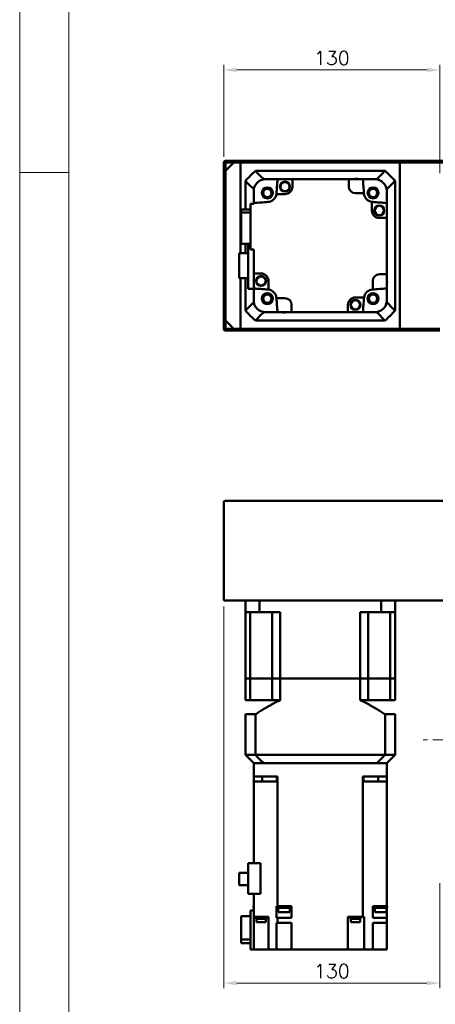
# Model space of a CAD drawing. Header units: millimetres. Extents: x 46891 to 51038, y 6223 to 10291.
# Tile 2 of 6: x 48547 to 48797, y 8909 to 9502. Entities that reach past the tile are written whole.
import ezdxf

# ---------------------------------------------------------------- set-up
doc = ezdxf.new("R2010")
doc.units = ezdxf.units.MM
doc.header["$LTSCALE"] = 0.5
doc.linetypes.add('CENTER', pattern=[50.8, 31.75, -6.35, 6.35, -6.35])
doc.layers.get('0').update_dxf_attribs({"lineweight": 20})
doc.layers.add('1', color=1, linetype='CENTER', lineweight=13)
doc.layers.add('외형선(ISO)', color=7, linetype='Continuous', lineweight=50)
doc.styles.add('DSR TEXT', font='romans.shx', dxfattribs={"bigfont": 'whgtxt.shx'})
doc.styles.get("Standard").update_dxf_attribs({"font": 'romans.shx', "bigfont": 'whgtxt.shx'})
doc.dimstyles.new('DSR', dxfattribs={"dimscale": 2, "dimtxt": 3, "dimasz": 3, "dimexe": 0.5, "dimexo": 0.5, "dimgap": 0.5, "dimtad": 1, "dimdsep": 46, "dimtxsty": 'Standard', "dimcen": 2.5, "dimclrd": 4, "dimclre": 4, "dimclrt": 2, "dimadec": 0, "dimazin": 2, "dimtfac": 1, "dimtmove": 0, "dimatfit": 3, "dimfxl": 0, "dimlwd": -1, "dimlwe": -1, "dimarcsym": 0})

# ---------------------------------------------------------------- blocks, each defined once
blk = doc.blocks.new('A$C1C1952E1')
at = {"color": 1}
blk.add_lwpolyline([(0, 0), (420, 0), (420, 297), (0, 297)], close=True, dxfattribs=at)
at = {"color": 3}
blk.add_lwpolyline([(5, 5), (415, 5), (415, 292), (5, 292)], close=True, dxfattribs=at)
blk = doc.blocks.new('*D81')
at = {"color": 1, "linetype": 'ByBlock'}
for p, q in [((48669.5, 9419.41), (48669.5, 9474.57)), ((48799.5, 9409.41), (48799.5, 9474.57)), ((48791.7, 9471.57), (48677.3, 9471.57))]:
    blk.add_line(p, q, dxfattribs=at)
at = {"color": 1}
for points in [[(48677.3, 9472.87), (48677.3, 9470.27), (48669.5, 9471.57)], [(48791.7, 9472.87), (48791.7, 9470.27), (48799.5, 9471.57)]]:
    blk.add_solid(points, dxfattribs=at)
at = {"layer": 'Defpoints', "color": 0}
for p in [(48669.5, 9471.57), (48669.5, 9415.81), (48799.5, 9405.81)]:
    blk.add_point(p, dxfattribs=at)
at = {"color": 3, "insert": (48734.5, 9478.77), "char_height": 8.4, "attachment_point": 5, "style": 'DSR TEXT'}
blk.add_mtext('130', dxfattribs=at)
blk = doc.blocks.new('*D95')
at = {"color": 1, "linetype": 'ByBlock'}
for p, q in [((48669.5, 9148.83), (48669.5, 8919.12)), ((48799.5, 8982.33), (48799.5, 8919.12)), ((48791.7, 8922.12), (48677.3, 8922.12))]:
    blk.add_line(p, q, dxfattribs=at)
at = {"color": 1}
for points in [[(48677.3, 8923.42), (48677.3, 8920.82), (48669.5, 8922.12)], [(48791.7, 8923.42), (48791.7, 8920.82), (48799.5, 8922.12)]]:
    blk.add_solid(points, dxfattribs=at)
at = {"layer": 'Defpoints', "color": 0}
for p in [(48669.5, 9152.43), (48799.5, 8985.93), (48669.5, 8922.12)]:
    blk.add_point(p, dxfattribs=at)
at = {"color": 3, "insert": (48734.5, 8929.32), "char_height": 8.4, "attachment_point": 5, "style": 'DSR TEXT'}
blk.add_mtext('130', dxfattribs=at)

msp = doc.modelspace()

# ---------------------------------------------------------------- linework, layer by layer
at = {"color": 1}
msp.add_line((48576.33082, 9409.88267), (48546.67132, 9409.88267), dxfattribs=at)
at = {"layer": '1'}
msp.add_line((49979.50234, 9068.42724), (48789.50234, 9068.42724), dxfattribs=at)
at = {"layer": '외형선(ISO)'}
for p, q in [((48669.50234, 9415.81317), (48669.50234, 9407.81317)), ((48909.50234, 9416.81317), (48670.50234, 9416.81317)), ((48670.50234, 9410.81317), (48675.50234, 9415.81317)), ((48670.50234, 9407.81317), (48670.50234, 9415.31317)), ((48671.00234, 9415.81317), (48909.00234, 9415.81317)), ((48679.50234, 9415.81317), (48675.50234, 9415.81317)), ((48679.50234, 9361.36317), (48679.50234, 9415.81317)), ((48904.50234, 9415.81317), (48775.50234, 9415.81317)), ((48775.50234, 9415.81317), (48775.50234, 9315.81317)), ((48670.50234, 9410.81317), (48670.50234, 9320.81317)), ((48766.50494, 9410.81317), (48688.49974, 9410.81317)), ((48669.50234, 9407.81317), (48670.50234, 9407.81317)), ((48669.50234, 9403.81317), (48669.50234, 9407.81317)), ((48670.50234, 9403.81317), (48669.50234, 9403.81317)), ((48669.50234, 9403.81317), (48669.50234, 9327.81317)), ((48670.50234, 9327.81317), (48670.50234, 9403.81317)), ((48682.50234, 9404.81576), (48682.50234, 9387.59544)), ((48693.49866, 9405.81317), (48694.50234, 9405.81317)), ((48701.83615, 9405.81317), (48694.50234, 9405.81317)), ((48701.83615, 9405.81317), (48710.80234, 9405.81317)), ((48744.70234, 9405.81317), (48710.80234, 9405.81317)), ((48710.80234, 9405.81317), (48710.80234, 9401.41317)), ((48744.70234, 9405.81317), (48753.16853, 9405.81317)), ((48744.70234, 9401.41317), (48744.70234, 9405.81317)), ((48760.50234, 9405.81317), (48753.16853, 9405.81317)), ((48760.50234, 9405.81317), (48761.50602, 9405.81317)), ((48772.50234, 9326.81057), (48772.50234, 9404.81576)), ((48687.50234, 9399.81684), (48687.50234, 9398.81317)), ((48687.50234, 9391.47935), (48687.50234, 9398.81317)), ((48706.30234, 9396.91317), (48701.13523, 9396.91317)), ((48753.82428, 9397.41317), (48748.70234, 9397.41317)), ((48767.50234, 9399.81684), (48767.50234, 9398.81317)), ((48767.50234, 9391.47935), (48767.50234, 9398.81317)), ((48685.50234, 9391.01317), (48687.50234, 9391.01317)), ((48685.50234, 9391.01317), (48685.50234, 9363.61317)), ((48687.50234, 9391.01317), (48687.50234, 9391.47935)), ((48758.60234, 9387.01317), (48758.60234, 9392.18028)), ((48767.50234, 9391.47935), (48767.50234, 9382.51317)), ((48680.00234, 9387.59544), (48685.50234, 9387.59544)), ((48680.00234, 9387.59544), (48680.00234, 9385.88927)), ((48685.50234, 9385.88927), (48680.00234, 9385.88927)), ((48680.00234, 9385.88927), (48680.00234, 9367.03089)), ((48767.50234, 9382.51317), (48763.10234, 9382.51317)), ((48767.50234, 9348.61317), (48767.50234, 9382.51317)), ((48680.00234, 9367.03089), (48685.50234, 9367.03089)), ((48682.50234, 9367.03089), (48682.50234, 9361.36317)), ((48684.10234, 9367.03089), (48684.10234, 9339.81317)), ((48684.10234, 9361.36317), (48678.70234, 9361.36317)), ((48678.70234, 9361.36317), (48678.70234, 9346.26317)), ((48685.50234, 9363.61317), (48687.50234, 9363.61317)), ((48687.50234, 9349.11317), (48687.50234, 9363.61317)), ((48687.50234, 9349.11317), (48687.50234, 9340.14698)), ((48691.90234, 9349.11317), (48687.50234, 9349.11317)), ((48678.70234, 9346.26317), (48684.10234, 9346.26317)), ((48679.50234, 9315.81317), (48679.50234, 9346.26317)), ((48682.50234, 9346.26317), (48682.50234, 9326.81057)), ((48696.40234, 9344.61317), (48696.40234, 9339.44605)), ((48759.10234, 9339.49122), (48759.10234, 9344.61317)), ((48763.10234, 9348.61317), (48767.50234, 9348.61317)), ((48767.50234, 9348.61317), (48767.50234, 9340.14698)), ((48684.10234, 9339.81317), (48691.53089, 9339.81317)), ((48687.50234, 9332.81317), (48687.50234, 9339.81317)), ((48767.50234, 9332.81317), (48767.50234, 9340.14698)), ((48687.50234, 9332.81317), (48687.50234, 9331.80949)), ((48701.1804, 9334.21317), (48706.30234, 9334.21317)), ((48748.70234, 9334.71317), (48753.86945, 9334.71317)), ((48767.50234, 9332.81317), (48767.50234, 9331.80949)), ((48669.50234, 9327.81317), (48670.50234, 9327.81317)), ((48669.50234, 9323.81317), (48669.50234, 9327.81317)), ((48693.49866, 9325.81317), (48694.50234, 9325.81317)), ((48694.50234, 9325.81317), (48701.83615, 9325.81317)), ((48701.83615, 9325.81317), (48710.30234, 9325.81317)), ((48710.30234, 9330.21317), (48710.30234, 9325.81317)), ((48710.30234, 9325.81317), (48744.20234, 9325.81317)), ((48744.20234, 9325.81317), (48744.20234, 9330.21317)), ((48753.16853, 9325.81317), (48744.20234, 9325.81317)), ((48753.16853, 9325.81317), (48760.50234, 9325.81317)), ((48760.50234, 9325.81317), (48761.50602, 9325.81317)), ((48670.50234, 9323.81317), (48669.50234, 9323.81317)), ((48669.50234, 9323.81317), (48669.50234, 9315.81317)), ((48670.50234, 9316.31317), (48670.50234, 9323.81317)), ((48675.50234, 9315.81317), (48670.50234, 9320.81317)), ((48688.49974, 9320.81317), (48766.50494, 9320.81317)), ((48670.50234, 9314.81317), (48799.50234, 9314.81317)), ((48799.50234, 9315.81317), (48671.00234, 9315.81317)), ((48675.50234, 9315.81317), (48679.50234, 9315.81317)), ((48775.50234, 9315.81317), (48799.50234, 9315.81317)), ((48669.50234, 9152.42724), (48669.50234, 9211.42724)), ((48670.50234, 9212.42724), (48909.50234, 9212.42724)), ((48669.50234, 9152.42724), (48670.50234, 9152.42724)), ((48670.50234, 9152.42724), (48909.50234, 9152.42724)), ((48682.50234, 9152.42724), (48682.50234, 9145.42724)), ((48690.90999, 9152.42724), (48690.90999, 9145.42724)), ((48764.09469, 9152.42724), (48764.09469, 9145.42724)), ((48772.50234, 9152.42724), (48772.50234, 9145.42724)), ((48690.90999, 9145.42724), (48682.50234, 9145.42724)), ((48682.50234, 9105.42724), (48682.50234, 9145.42724)), ((48685.45012, 9145.42724), (48685.45012, 9105.42724)), ((48690.90999, 9145.42724), (48703.50234, 9145.42724)), ((48698.64734, 9145.42724), (48698.64734, 9105.42724)), ((48703.50234, 9105.42724), (48703.50234, 9145.42724)), ((48751.50234, 9145.42724), (48764.09469, 9145.42724)), ((48751.50234, 9105.42724), (48751.50234, 9145.42724)), ((48756.35734, 9145.42724), (48756.35734, 9105.42724)), ((48772.50234, 9145.42724), (48764.09469, 9145.42724)), ((48769.55456, 9145.42724), (48769.55456, 9105.42724)), ((48772.50234, 9105.42724), (48772.50234, 9145.42724)), ((48682.50234, 9105.42724), (48685.45012, 9105.42724)), ((48685.45012, 9105.42724), (48682.50234, 9105.42724)), ((48682.50234, 9105.42724), (48682.50234, 9092.42724)), ((48685.45012, 9105.42724), (48692.14734, 9105.42724)), ((48685.45012, 9105.42724), (48692.14734, 9105.42724)), ((48685.45012, 9105.42724), (48685.45012, 9092.42724)), ((48692.14734, 9105.42724), (48698.64734, 9105.42724)), ((48692.14734, 9105.42724), (48698.64734, 9105.42724)), ((48698.64734, 9105.42724), (48703.50234, 9105.42724)), ((48703.50234, 9105.42724), (48698.64734, 9105.42724)), ((48698.64734, 9105.42724), (48698.64734, 9092.42724)), ((48703.50234, 9105.42724), (48751.50234, 9105.42724)), ((48703.50234, 9105.42724), (48751.50234, 9105.42724)), ((48703.50234, 9105.42724), (48703.50234, 9092.42724)), ((48751.50234, 9105.42724), (48756.35734, 9105.42724)), ((48756.35734, 9105.42724), (48751.50234, 9105.42724)), ((48751.50234, 9105.42724), (48751.50234, 9092.42724)), ((48756.35734, 9105.42724), (48762.85734, 9105.42724)), ((48756.35734, 9105.42724), (48762.85734, 9105.42724)), ((48756.35734, 9105.42724), (48756.35734, 9092.42724)), ((48762.85734, 9105.42724), (48769.55456, 9105.42724)), ((48762.85734, 9105.42724), (48769.55456, 9105.42724)), ((48769.55456, 9105.42724), (48772.50234, 9105.42724)), ((48772.50234, 9105.42724), (48769.55456, 9105.42724)), ((48769.55456, 9105.42724), (48769.55456, 9092.42724)), ((48772.50234, 9105.42724), (48772.50234, 9092.42724)), ((48685.45012, 9092.42724), (48682.50234, 9092.42724)), ((48698.64734, 9092.42724), (48685.45012, 9092.42724)), ((48703.50234, 9092.42724), (48698.64734, 9092.42724)), ((48756.35734, 9092.42724), (48751.50234, 9092.42724)), ((48756.35734, 9092.42724), (48769.55456, 9092.42724)), ((48772.50234, 9092.42724), (48769.55456, 9092.42724)), ((48688.49974, 9083.87724), (48682.50234, 9083.87724)), ((48682.50234, 9083.87724), (48682.50234, 9059.42724)), ((48688.49974, 9083.87724), (48688.49974, 9059.42724)), ((48772.50234, 9083.87724), (48766.50494, 9083.87724)), ((48766.50494, 9083.87724), (48766.50494, 9059.42724)), ((48772.50234, 9083.87724), (48772.50234, 9059.42724)), ((48682.50234, 9059.42724), (48688.49974, 9059.42724)), ((48682.50234, 9059.42724), (48687.50234, 9054.42724)), ((48688.49974, 9059.42724), (48766.50494, 9059.42724)), ((48766.50494, 9059.42724), (48772.50234, 9059.42724)), ((48767.50234, 9054.42724), (48772.50234, 9059.42724)), ((48687.50234, 9054.42724), (48687.50234, 9046.42724)), ((48687.50234, 9054.42724), (48687.59043, 9054.42724)), ((48693.39531, 9054.42724), (48687.59043, 9054.42724)), ((48693.39531, 9054.42724), (48693.49866, 9054.42724)), ((48693.49866, 9054.42724), (48761.50602, 9054.42724)), ((48760.50234, 9054.42724), (48694.50234, 9054.42724)), ((48761.60937, 9054.42724), (48761.50602, 9054.42724)), ((48767.41425, 9054.42724), (48761.60937, 9054.42724)), ((48767.50234, 9054.42724), (48767.41425, 9054.42724)), ((48767.50234, 9054.42724), (48767.50234, 9046.42724)), ((48687.50234, 9046.42724), (48687.50234, 9043.42724)), ((48687.50234, 9046.42724), (48694.50234, 9046.42724)), ((48696.05849, 9043.42724), (48687.50234, 9043.42724)), ((48687.50234, 8994.32724), (48687.50234, 9043.42724)), ((48692.63806, 9043.42724), (48692.63806, 9046.42724)), ((48694.50234, 9046.42724), (48701.84477, 9046.42724)), ((48696.05849, 9043.42724), (48701.16967, 9043.42724)), ((48701.83615, 9043.42724), (48701.16967, 9043.42724)), ((48701.42546, 9043.42724), (48701.42546, 9046.42724)), ((48701.84477, 9043.42724), (48701.83615, 9043.42724)), ((48701.83615, 8968.42724), (48701.83615, 9043.42724)), ((48701.84477, 9043.42724), (48701.84477, 9046.42724)), ((48753.15991, 9046.42724), (48760.50234, 9046.42724)), ((48753.15991, 9043.42724), (48753.15991, 9046.42724)), ((48753.16853, 9043.42724), (48753.15991, 9043.42724)), ((48753.83501, 9043.42724), (48753.16853, 9043.42724)), ((48753.16853, 9043.42724), (48753.16853, 8961.92724)), ((48753.57922, 9043.42724), (48753.57922, 9046.42724)), ((48753.83501, 9043.42724), (48758.94619, 9043.42724)), ((48767.50234, 9043.42724), (48758.94619, 9043.42724)), ((48760.50234, 9046.42724), (48767.50234, 9046.42724)), ((48762.36662, 9043.42724), (48762.36662, 9046.42724)), ((48767.50234, 9043.42724), (48767.50234, 9046.42724)), ((48767.50234, 9043.42724), (48767.50234, 8968.42724)), ((48684.10234, 8994.32724), (48691.53089, 8994.32724)), ((48684.10234, 8994.32724), (48684.10234, 8975.77724)), ((48691.53089, 8975.77724), (48691.53089, 8994.32724)), ((48678.70234, 8981.10224), (48678.70234, 8988.55224)), ((48678.70234, 8988.55224), (48684.10234, 8988.55224)), ((48678.70234, 8981.10224), (48684.10234, 8981.10224)), ((48684.10234, 8975.77724), (48691.53089, 8975.77724)), ((48687.50234, 8975.77724), (48687.50234, 8961.92724)), ((48685.50234, 8942.42724), (48685.50234, 8965.92724)), ((48685.50234, 8965.92724), (48687.50234, 8965.92724)), ((48687.50234, 8968.42724), (48687.28244, 8968.42724)), ((48687.28244, 8968.42724), (48687.28244, 8967.42724)), ((48687.28244, 8967.42724), (48687.50234, 8967.42724)), ((48701.17771, 8968.42724), (48701.83615, 8968.42724)), ((48701.17771, 8966.42724), (48701.17771, 8968.42724)), ((48701.1804, 8966.42724), (48701.17771, 8966.42724)), ((48701.1804, 8961.42724), (48701.1804, 8966.42724)), ((48702.29172, 8966.42724), (48701.1804, 8966.42724)), ((48701.83615, 8968.42724), (48704.5178, 8968.42724)), ((48701.99172, 8968.42724), (48701.99172, 8967.42724)), ((48701.99172, 8967.42724), (48709.59172, 8967.42724)), ((48702.29172, 8967.42724), (48702.29172, 8964.82724)), ((48702.29172, 8964.82724), (48709.29172, 8964.82724)), ((48707.06565, 8968.42724), (48704.5178, 8968.42724)), ((48707.06565, 8968.42724), (48710.30377, 8968.42724)), ((48709.29172, 8967.42724), (48709.29172, 8964.82724)), ((48709.29172, 8966.42724), (48710.30234, 8966.42724)), ((48709.59172, 8968.42724), (48709.59172, 8967.42724)), ((48710.30234, 8961.42724), (48710.30234, 8966.42724)), ((48710.30377, 8966.42724), (48710.30234, 8966.42724)), ((48710.30377, 8966.42724), (48710.30377, 8968.42724)), ((48759.06328, 8968.42724), (48767.50234, 8968.42724)), ((48759.06328, 8968.42724), (48759.06328, 8966.42724)), ((48759.10234, 8966.42724), (48759.06328, 8966.42724)), ((48759.10234, 8966.42724), (48759.10234, 8961.42724)), ((48759.10234, 8966.42724), (48760.42224, 8966.42724)), ((48760.12224, 8968.42724), (48760.12224, 8967.42724)), ((48760.12224, 8967.42724), (48767.72224, 8967.42724)), ((48760.42224, 8967.42724), (48760.42224, 8964.82724)), ((48760.42224, 8964.82724), (48767.42224, 8964.82724)), ((48767.42224, 8967.42724), (48767.42224, 8964.82724)), ((48767.50234, 8966.42724), (48767.42224, 8966.42724)), ((48767.72224, 8968.42724), (48767.50234, 8968.42724)), ((48767.50234, 8966.42724), (48767.50234, 8967.42724)), ((48767.50234, 8966.42724), (48767.50234, 8961.42724)), ((48767.72224, 8968.42724), (48767.72224, 8967.42724)), ((48680.00234, 8948.43718), (48680.00234, 8962.33282)), ((48680.00234, 8962.33282), (48685.50234, 8962.33282)), ((48687.50234, 8942.42724), (48687.50234, 8961.92724)), ((48687.50234, 8961.92724), (48696.05849, 8961.92724)), ((48688.9414, 8961.42724), (48688.9414, 8961.92724)), ((48688.9414, 8961.42724), (48694.9414, 8961.42724)), ((48688.9914, 8960.72724), (48688.9914, 8961.42724)), ((48688.9914, 8960.72724), (48694.8914, 8960.72724)), ((48689.1914, 8958.72724), (48689.1914, 8960.72724)), ((48689.1914, 8958.72724), (48694.6914, 8958.72724)), ((48694.6914, 8958.72724), (48694.6914, 8960.72724)), ((48694.8914, 8960.72724), (48694.8914, 8961.42724)), ((48694.9414, 8961.42724), (48694.9414, 8961.92724)), ((48696.40234, 8961.92724), (48696.05849, 8961.92724)), ((48696.40234, 8942.42724), (48696.40234, 8961.92724)), ((48701.83615, 8961.42724), (48701.1804, 8961.42724)), ((48701.1804, 8958.42724), (48701.83615, 8958.42724)), ((48701.1804, 8958.42724), (48701.1804, 8942.42724)), ((48701.83615, 8961.42724), (48701.83615, 8958.42724)), ((48710.30234, 8961.42724), (48701.83615, 8961.42724)), ((48701.83615, 8958.42724), (48710.30234, 8958.42724)), ((48710.30234, 8958.42724), (48710.30234, 8942.42724)), ((48753.16853, 8961.92724), (48744.20234, 8961.92724)), ((48744.20234, 8961.92724), (48744.20234, 8942.42724)), ((48745.70091, 8961.42724), (48745.70091, 8961.92724)), ((48745.70091, 8961.42724), (48751.70091, 8961.42724)), ((48745.75091, 8960.72724), (48745.75091, 8961.42724)), ((48745.75091, 8960.72724), (48751.65091, 8960.72724)), ((48745.95091, 8958.72724), (48745.95091, 8960.72724)), ((48745.95091, 8958.72724), (48751.45091, 8958.72724)), ((48751.45091, 8958.72724), (48751.45091, 8960.72724)), ((48751.65091, 8960.72724), (48751.65091, 8961.42724)), ((48751.70091, 8961.42724), (48751.70091, 8961.92724)), ((48753.16853, 8961.92724), (48753.83501, 8961.92724)), ((48753.86945, 8961.92724), (48753.83501, 8961.92724)), ((48753.86945, 8961.92724), (48753.86945, 8942.42724)), ((48767.50234, 8961.42724), (48759.10234, 8961.42724)), ((48759.10234, 8958.42724), (48767.50234, 8958.42724)), ((48759.10234, 8958.42724), (48759.10234, 8942.42724)), ((48767.50234, 8961.42724), (48767.50234, 8958.42724)), ((48767.50234, 8942.42724), (48767.50234, 8958.42724)), ((48680.00234, 8946.12166), (48680.00234, 8948.43718)), ((48680.00234, 8948.43718), (48685.50234, 8948.43718)), ((48685.50234, 8946.12166), (48680.00234, 8946.12166)), ((48685.50234, 8942.42724), (48687.50234, 8942.42724)), ((48691.90234, 8942.42724), (48687.50234, 8942.42724)), ((48696.40234, 8942.42724), (48691.90234, 8942.42724)), ((48701.16967, 8942.42724), (48696.40234, 8942.42724)), ((48701.16967, 8942.42724), (48701.1804, 8942.42724)), ((48701.1804, 8942.42724), (48706.30234, 8942.42724)), ((48710.30234, 8942.42724), (48706.30234, 8942.42724)), ((48710.30234, 8942.42724), (48744.20234, 8942.42724)), ((48748.70234, 8942.42724), (48744.20234, 8942.42724)), ((48748.70234, 8942.42724), (48753.86945, 8942.42724)), ((48758.94619, 8942.42724), (48753.86945, 8942.42724)), ((48758.94619, 8942.42724), (48759.10234, 8942.42724)), ((48763.10234, 8942.42724), (48759.10234, 8942.42724)), ((48763.10234, 8942.42724), (48767.50234, 8942.42724))]:
    msp.add_line(p, q, dxfattribs=at)
for centre, radius in [((48706.30377, 9401.3741), 3), ((48706.30377, 9401.3741), 2.95), ((48706.30377, 9401.3741), 2.75), ((48695.68254, 9397.63297), 3.3), ((48695.68254, 9397.63297), 3.2), ((48695.68254, 9397.63297), 3), ((48695.68254, 9397.63297), 2.5), ((48759.32215, 9397.63297), 3.3), ((48759.32215, 9397.63297), 3.2), ((48759.32215, 9397.63297), 3), ((48759.32215, 9397.63297), 2.5), ((48763.06328, 9387.01174), 3), ((48763.06328, 9387.01174), 2.95), ((48763.06328, 9387.01174), 2.75), ((48691.9414, 9344.61459), 3), ((48691.9414, 9344.61459), 2.95), ((48691.9414, 9344.61459), 2.75), ((48695.68254, 9333.99336), 3.3), ((48695.68254, 9333.99336), 3.2), ((48695.68254, 9333.99336), 3), ((48759.32215, 9333.99336), 3.3), ((48759.32215, 9333.99336), 3.2), ((48759.32215, 9333.99336), 3), ((48695.68254, 9333.99336), 2.5), ((48748.70091, 9330.25223), 3), ((48748.70091, 9330.25223), 2.95), ((48748.70091, 9330.25223), 2.75), ((48759.32215, 9333.99336), 2.5)]:
    msp.add_circle(centre, radius, dxfattribs=at)
for centre, radius, start, end in [((48670.50234, 9415.81317), 1, 90, 180), ((48671.00234, 9415.31317), 0.5, 90, 180), ((48727.50234, 9365.81317), 59.55, 130.91627078, 139.08372922), ((48727.50234, 9365.81317), 59.55, 40.91627078, 49.08372922), ((48694.50234, 9398.81317), 7, 90, 180), ((48727.50234, 9365.81317), 52.5, 130.36759354, 130.51580082), ((49160.09372, 9365.81317), 460, 175.01145802, 176.0804225), ((48749.21296, 9402.23306), 3.8, 70.41268147, 109.58731853), ((48294.91096, 9365.81317), 460, 3.93907323, 4.98854198), ((48760.50234, 9398.81317), 7, 0, 90), ((48727.50234, 9365.81317), 52.5, 49.48419918, 49.63240646), ((48727.50234, 9365.81317), 52.5, 139.48419918, 139.63240646), ((48695.68254, 9397.63297), 5.5, 273.9195775, 352.47991906), ((48695.68254, 9397.63297), 5.5, 352.47991906, 356.0804225), ((48706.30234, 9401.41317), 4.5, 270, 0), ((48748.70234, 9401.41317), 4, 180, 270), ((48294.91096, 9365.81316), 460, 3.9195775, 3.93907323), ((48759.32215, 9397.63297), 5.5, 183.9195775, 262.47991906), ((48727.50234, 9365.81317), 52.5, 40.36759354, 40.51580082), ((48727.50234, 8933.22178), 460, 93.9195775, 94.98854198), ((48759.32215, 9397.63297), 5.5, 262.47991906, 266.0804225), ((48727.50234, 8933.22178), 460, 85.01145802, 86.0804225), ((48763.10234, 9387.01317), 4.5, 180, 270), ((48691.90234, 9344.61317), 4.5, 0, 90), ((48763.10234, 9344.61317), 4, 90, 180), ((48763.92224, 9344.10255), 3.8, 340.41268147, 19.58731853), ((48727.50234, 9798.40455), 460, 265.01145802, 266.0804225), ((48695.68254, 9333.99336), 5.5, 82.47991906, 86.0804225), ((48695.68254, 9333.99336), 5.5, 3.9195775, 82.47991906), ((48759.32215, 9333.99336), 5.5, 93.9195775, 172.47991906), ((48727.50234, 9798.40455), 460, 273.9195775, 273.93907323), ((48727.50234, 9798.40455), 460, 273.93907323, 274.98854198), ((48694.50234, 9332.81317), 7, 180, 270), ((48727.50234, 9365.81317), 52.5, 220.36759354, 220.51580082), ((49160.09372, 9365.81317), 460, 183.9195775, 183.93907323), ((49160.09372, 9365.81317), 460, 183.93907323, 184.98854198), ((48706.30234, 9330.21317), 4, 0, 90), ((48748.70234, 9330.21317), 4.5, 90, 180), ((48294.91096, 9365.81317), 460, 355.01145802, 356.0804225), ((48759.32215, 9333.99336), 5.5, 172.47991906, 176.0804225), ((48760.50234, 9332.81317), 7, 270, 0), ((48727.50234, 9365.81317), 52.5, 319.48419918, 319.63240646), ((48727.50234, 9365.81317), 59.55, 220.91627078, 229.08372922), ((48727.50234, 9365.81317), 52.5, 229.48419918, 229.63240646), ((48705.79172, 9329.39327), 3.8, 250.41268147, 289.58731853), ((48727.50234, 9365.81317), 52.5, 310.36759354, 310.51580082), ((48727.50234, 9365.81317), 59.55, 310.91627078, 319.08372922), ((48670.50234, 9315.81317), 1, 180, 270), ((48671.00234, 9316.31317), 0.5, 180, 270), ((48670.50234, 9211.42724), 1, 90, 180)]:
    msp.add_arc(centre, radius, start, end, dxfattribs=at)
for points in [[(48688.49974, 9410.81317), (48689.06843, 9410.24394), (48690.19695, 9409.11459), (48691.86334, 9407.4478), (48692.9565, 9406.35499), (48693.49866, 9405.81317)], [(48761.50602, 9405.81317), (48762.04846, 9406.35526), (48763.14198, 9407.44844), (48764.80838, 9409.11524), (48765.93653, 9410.24422), (48766.50494, 9410.81317)], [(48687.50234, 9399.81684), (48686.96024, 9400.35928), (48685.86706, 9401.45281), (48684.20026, 9403.1192), (48683.07129, 9404.24735), (48682.50234, 9404.81576)], [(48772.50234, 9404.81576), (48771.93312, 9404.24708), (48770.80377, 9403.11856), (48769.13698, 9401.45216), (48768.04416, 9400.35901), (48767.50234, 9399.81684)], [(48682.50234, 9326.81057), (48683.07157, 9327.37925), (48684.20091, 9328.50777), (48685.8677, 9330.17417), (48686.96052, 9331.26733), (48687.50234, 9331.80949)], [(48767.50234, 9331.80949), (48768.04444, 9331.26705), (48769.13762, 9330.17352), (48770.80442, 9328.50713), (48771.93339, 9327.37898), (48772.50234, 9326.81057)], [(48693.49866, 9325.81317), (48692.95622, 9325.27107), (48691.8627, 9324.17789), (48690.1963, 9322.51109), (48689.06815, 9321.38211), (48688.49974, 9320.81317)], [(48766.50494, 9320.81317), (48765.93625, 9321.38239), (48764.80773, 9322.51174), (48763.14134, 9324.17853), (48762.04818, 9325.27134), (48761.50602, 9325.81317)], [(48693.49866, 9054.42724), (48692.95622, 9054.96934), (48691.8627, 9056.06252), (48690.1963, 9057.72932), (48689.06815, 9058.85829), (48688.49974, 9059.42724)], [(48766.50494, 9059.42724), (48765.93625, 9058.85802), (48764.80773, 9057.72867), (48763.14134, 9056.06188), (48762.04818, 9054.96906), (48761.50602, 9054.42724)]]:
    msp.add_open_spline(points, degree=3, dxfattribs=at)
for points, weights in [([(48688.49974, 9083.87724), (48696.5812, 9089.17023), (48703.50234, 9092.42724)], [1.24342419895, 1.30973118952, 1.35416666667]), ([(48751.50234, 9092.42724), (48758.42348, 9089.17023), (48766.50494, 9083.87724)], [1.35416666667, 1.30973118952, 1.24342419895])]:
    msp.add_rational_spline(points, weights, degree=2, dxfattribs=at)

# ---------------------------------------------------------------- block references
at = {"xscale": 5.931900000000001, "yscale": 5.931900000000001, "zscale": 5.931900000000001}
msp.add_blockref('A$C1C1952E1', (48546.67132, 8528.99552), dxfattribs=at)

# ---------------------------------------------------------------- dimensions: what is measured, and where the dimension line sits
for base, p1, p2, picture, middle in [((48669.50234, 9471.57296), (48799.50234, 9405.81317), (48669.50234, 9415.81317), '*D81', (48734.50234, 9478.77296)), ((48669.50234, 8922.11736), (48799.50234, 8985.92724), (48669.50234, 9152.42724), '*D95', (48734.50234, 8929.31736))]:
    dim = msp.add_linear_dim(base=base, p1=p1, p2=p2, dimstyle='DSR', override={"dimscale": 3, "dimtxt": 2.8, "dimasz": 2.600136, "dimexe": 1, "dimexo": 1.2, "dimgap": 1, "dimdec": 4, "dimtxsty": 'DSR TEXT', "dimclrd": 1, "dimclre": 1, "dimclrt": 3, "dimtdec": 4, "dimtix": 1})
    dim.commit()
    dim.dimension.update_dxf_attribs({"geometry": picture, "text_midpoint": middle})

doc.saveas('drawing.dxf')
